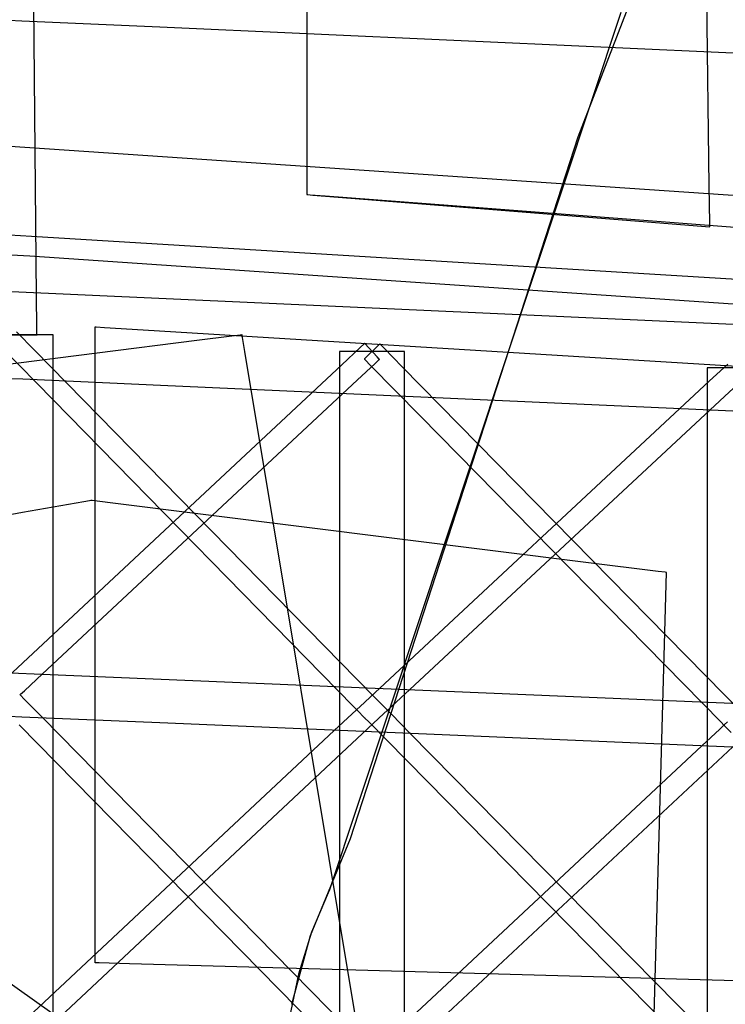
# Model space of a CAD drawing. Extents: x -1.87 to 2.02, y -1.45 to 3.07.
# Tile 37 of 59: x -1.03 to -0.88, y -0.21 to 0.01. Entities that reach past the tile are written whole.
import ezdxf

# ---------------------------------------------------------------- set-up
doc = ezdxf.new("R2010")
doc.units = 0

msp = doc.modelspace()

# ---------------------------------------------------------------- linework, layer by layer
at = {"layer": 'Layer 1', "color": 7, "linetype": 'CONTINUOUS'}
for p, q in [((-0.968906, 0.076178), (-0.968906, -0.027881)), ((-0.968906, 0.071154), (-0.968906, 0.005264)), ((-0.880034, 0.054386), (-0.908623, -0.019303)), ((-0.879329, -0.030172), (-0.87999, 0.023446)), ((-1.029038, -0.054832), (-1.029634, 0.010228)), ((-1.035255, 0.006736), (-1.032347, 0.006605)), ((-1.032347, 0.006605), (-1.00164, 0.005225)), ((-0.89904, 0.008469), (-0.963944, -0.186953)), ((-1.00164, 0.005225), (-0.799459, -0.003861)), ((-0.968906, 0.005264), (-0.968906, -0.021688)), ((-0.908623, -0.019303), (-0.959258, -0.17538)), ((-0.729656, -0.042144), (-1.03608, -0.021267)), ((-0.968906, -0.021688), (-0.968906, -0.029528)), ((-0.968906, -0.027881), (-0.968906, -0.031472)), ((-0.968906, -0.029528), (-0.968906, -0.031521)), ((-0.879229, -0.038315), (-0.879329, -0.030172)), ((-0.968906, -0.031472), (-0.968906, -0.032046)), ((-0.968906, -0.031521), (-0.968906, -0.031971)), ((-0.968906, -0.031971), (-0.968906, -0.032052)), ((-0.968906, -0.032046), (-0.968906, -0.032056)), ((-0.968906, -0.032052), (-0.968906, -0.032056)), ((-0.968906, -0.032056), (-0.968906, -0.032056)), ((-0.968906, -0.032056), (-0.968906, -0.032056)), ((-0.968906, -0.032056), (-0.968906, -0.032056)), ((-0.968906, -0.032056), (-0.968906, -0.032056)), ((-0.968906, -0.032056), (-0.968906, -0.032056)), ((-0.968906, -0.032056), (-0.968906, -0.032056)), ((-0.968906, -0.032056), (-0.968906, -0.032056)), ((-0.968906, -0.032056), (-0.968905, -0.032056)), ((-0.968906, -0.032056), (-0.968906, -0.032056)), ((-0.968906, -0.032056), (-0.968906, -0.032056)), ((-0.968906, -0.032056), (-0.968906, -0.032056)), ((-0.968906, -0.032056), (-0.968906, -0.032056)), ((-0.968906, -0.032056), (-0.968906, -0.032056)), ((-0.968906, -0.032056), (-0.968906, -0.032056)), ((-0.968906, -0.032056), (-0.968905, -0.032056)), ((-0.968905, -0.032056), (-0.968901, -0.032057)), ((-0.968905, -0.032056), (-0.968904, -0.032056)), ((-0.968904, -0.032056), (-0.968899, -0.032057)), ((-0.968901, -0.032057), (-0.968884, -0.032058)), ((-0.968899, -0.032057), (-0.968878, -0.032059)), ((-0.968884, -0.032058), (-0.96882, -0.032063)), ((-0.968878, -0.032059), (-0.968658, -0.032076)), ((-0.96882, -0.032063), (-0.968136, -0.032115)), ((-0.968658, -0.032076), (-0.967592, -0.032162)), ((-0.968136, -0.032115), (-0.964834, -0.032366)), ((-0.967592, -0.032162), (-0.956331, -0.033067)), ((-0.964834, -0.032366), (-0.9306, -0.034971)), ((-0.956331, -0.033067), (-0.879217, -0.039265)), ((-0.9306, -0.034971), (-0.74789, -0.048875)), ((-0.879219, -0.039086), (-0.879229, -0.038315)), ((-0.879217, -0.039245), (-0.879219, -0.039086)), ((-0.879217, -0.03926), (-0.879217, -0.039245)), ((-0.879217, -0.039264), (-0.879217, -0.03926)), ((-0.879217, -0.039265), (-0.879217, -0.039264)), ((-0.879217, -0.039265), (-0.879217, -0.039265)), ((-0.879217, -0.039265), (-0.879217, -0.039265)), ((-0.879217, -0.039265), (-0.879217, -0.039265)), ((-0.879217, -0.039265), (-0.879217, -0.039265)), ((-1.027744, -0.041518), (-1.035113, -0.041066)), ((-0.801688, -0.055377), (-1.027744, -0.041518)), ((-1.034732, -0.045438), (-1.03052, -0.045725)), ((-1.03052, -0.045725), (-0.986043, -0.048755)), ((-0.986043, -0.048755), (-0.693192, -0.068705)), ((-0.825054, -0.063154), (-1.036247, -0.053664)), ((-1.028978, -0.061396), (-1.029038, -0.054832)), ((-1.028511, -0.063289), (-1.046327, -0.063289)), ((-1.041276, -0.063289), (-1.028961, -0.063289)), ((-1.029433, -0.06673), (-1.033497, -0.062583)), ((-1.028964, -0.062937), (-1.028978, -0.061396)), ((-1.028961, -0.06325), (-1.028964, -0.062937)), ((-1.028961, -0.063279), (-1.028961, -0.06325)), ((-1.028961, -0.063286), (-1.028961, -0.063279)), ((-1.028961, -0.063288), (-1.028961, -0.063286)), ((-1.028961, -0.063289), (-1.028961, -0.063288)), ((-1.028961, -0.063289), (-1.028961, -0.063289)), ((-1.028961, -0.063289), (-1.028961, -0.063289)), ((-1.028961, -0.063289), (-1.028961, -0.063289)), ((-1.025721, -0.063289), (-1.028511, -0.063289)), ((-1.02544, -0.063289), (-1.025721, -0.063289)), ((-1.025374, -0.063289), (-1.02544, -0.063289)), ((-1.02536, -0.063289), (-1.025374, -0.063289)), ((-1.025359, -0.063289), (-1.02536, -0.063289)), ((-1.025359, -0.0633), (-1.025359, -0.063289)), ((-1.025359, -0.063289), (-1.025359, -0.063289)), ((-1.025359, -0.063289), (-1.025359, -0.063289)), ((-1.025359, -0.063289), (-1.025359, -0.063289)), ((-1.025359, -0.063289), (-1.025359, -0.063289)), ((-1.025359, -0.063289), (-1.025359, -0.063289)), ((-1.025359, -0.063289), (-1.025359, -0.063289)), ((-1.025359, -0.063289), (-1.025359, -0.063289)), ((-1.025359, -0.063289), (-1.025359, -0.063289)), ((-1.025359, -0.065255), (-1.025359, -0.0633)), ((-1.015988, -0.061494), (-1.015988, -0.061493)), ((-1.015988, -0.061493), (-1.015988, -0.061493)), ((-1.015988, -0.061493), (-1.015988, -0.061493)), ((-1.015988, -0.061493), (-1.015986, -0.061494)), ((-1.015988, -0.061496), (-1.015988, -0.061494)), ((-1.015988, -0.061502), (-1.015988, -0.061496)), ((-1.015988, -0.06153), (-1.015988, -0.061502)), ((-1.015988, -0.061641), (-1.015988, -0.06153)), ((-1.015988, -0.06208), (-1.015988, -0.061641)), ((-1.015988, -0.066521), (-1.015988, -0.06208)), ((-1.015986, -0.061494), (-1.015976, -0.061494)), ((-1.015976, -0.061494), (-1.015935, -0.061497)), ((-1.015935, -0.061497), (-1.015764, -0.061507)), ((-1.015764, -0.061507), (-1.013947, -0.061619)), ((-1.013947, -0.061619), (-1.005348, -0.062146)), ((-1.005348, -0.062146), (-0.830404, -0.07287)), ((-0.983742, -0.063342), (-0.985587, -0.063574)), ((-0.983366, -0.063295), (-0.983742, -0.063342)), ((-0.983331, -0.06329), (-0.983366, -0.063295)), ((-0.983322, -0.063289), (-0.983331, -0.06329)), ((-0.98332, -0.063289), (-0.983322, -0.063289)), ((-0.983319, -0.063289), (-0.98332, -0.063289)), ((-0.983317, -0.0633), (-0.983319, -0.063289)), ((-0.983319, -0.063289), (-0.983319, -0.063289)), ((-0.983319, -0.063289), (-0.983319, -0.063289)), ((-0.983319, -0.063289), (-0.983319, -0.063289)), ((-0.983319, -0.063289), (-0.983319, -0.063289)), ((-0.983303, -0.063385), (-0.983317, -0.0633)), ((-0.982705, -0.066975), (-0.983303, -0.063385)), ((-0.99338, -0.064553), (-1.067749, -0.073902)), ((-1.025359, -0.10438), (-1.025359, -0.065255)), ((-0.985587, -0.063574), (-0.99338, -0.064553)), ((-0.95614, -0.065303), (-0.957014, -0.066119)), ((-0.956058, -0.065226), (-0.95614, -0.065303)), ((-0.956038, -0.065207), (-0.956058, -0.065226)), ((-0.956033, -0.065203), (-0.956038, -0.065207)), ((-0.956032, -0.065202), (-0.956033, -0.065203)), ((-0.956031, -0.065203), (-0.956032, -0.065202)), ((-0.956032, -0.065202), (-0.956032, -0.065202)), ((-0.956032, -0.065202), (-0.956032, -0.065202)), ((-0.956032, -0.065202), (-0.956032, -0.065202)), ((-0.956032, -0.065202), (-0.956032, -0.065202)), ((-0.956004, -0.065231), (-0.956031, -0.065203)), ((-0.953265, -0.068165), (-0.956004, -0.065231)), ((-0.95289, -0.065482), (-0.955893, -0.068433)), ((-0.952719, -0.065313), (-0.95289, -0.065482)), ((-0.952682, -0.065277), (-0.952719, -0.065313)), ((-0.952679, -0.065274), (-0.952682, -0.065277)), ((-0.952678, -0.065273), (-0.952679, -0.065274)), ((-0.952677, -0.065273), (-0.952678, -0.065273)), ((-0.952674, -0.065277), (-0.952677, -0.065273)), ((-0.952677, -0.065273), (-0.952677, -0.065273)), ((-0.952677, -0.065273), (-0.952677, -0.065273)), ((-0.952677, -0.065273), (-0.952677, -0.065273)), ((-0.952677, -0.065273), (-0.952677, -0.065273)), ((-0.952656, -0.065295), (-0.952674, -0.065277)), ((-0.952578, -0.065374), (-0.952656, -0.065295)), ((-0.951721, -0.066246), (-0.952578, -0.065374)), ((-1.036573, -0.06631), (-1.02538, -0.07773)), ((-0.957825, -0.139793), (-1.029433, -0.06673)), ((-1.015988, -0.085907), (-1.015988, -0.066521)), ((-0.957043, -0.22094), (-0.982705, -0.066975)), ((-0.961547, -0.066958), (-0.961599, -0.066958)), ((-0.961599, -0.066958), (-0.961599, -0.066958)), ((-0.961599, -0.066958), (-0.961599, -0.066958)), ((-0.961599, -0.066958), (-0.961599, -0.066958)), ((-0.961599, -0.066958), (-0.961599, -0.066958)), ((-0.961599, -0.066958), (-0.961599, -0.066958)), ((-0.961599, -0.066958), (-0.961599, -0.066958)), ((-0.961599, -0.066958), (-0.961599, -0.066958)), ((-0.961599, -0.066958), (-0.961599, -0.066958)), ((-0.961599, -0.066958), (-0.961599, -0.066959)), ((-0.961599, -0.066959), (-0.961599, -0.066964)), ((-0.961599, -0.066964), (-0.961599, -0.066984)), ((-0.961599, -0.066984), (-0.961599, -0.067063)), ((-0.961599, -0.067063), (-0.961599, -0.067905)), ((-0.961163, -0.066958), (-0.961547, -0.066958)), ((-0.949287, -0.066958), (-0.961163, -0.066958)), ((-0.957014, -0.066119), (-0.961108, -0.069939)), ((-0.947657, -0.070382), (-0.951721, -0.066246)), ((-0.947427, -0.066958), (-0.949287, -0.066958)), ((-0.947239, -0.066958), (-0.947427, -0.066958)), ((-0.947195, -0.066958), (-0.947239, -0.066958)), ((-0.947186, -0.066958), (-0.947195, -0.066958)), ((-0.947185, -0.066958), (-0.947186, -0.066958)), ((-0.947186, -0.066958), (-0.947186, -0.066958)), ((-0.947185, -0.066969), (-0.947185, -0.066958)), ((-0.947185, -0.066958), (-0.947185, -0.066958)), ((-0.947185, -0.066958), (-0.947185, -0.066958)), ((-0.947185, -0.066958), (-0.947185, -0.066958)), ((-0.947185, -0.066958), (-0.947185, -0.066958)), ((-0.947185, -0.066958), (-0.947185, -0.066958)), ((-0.947185, -0.066958), (-0.947185, -0.066958)), ((-0.947185, -0.066958), (-0.947185, -0.066958)), ((-0.947185, -0.068919), (-0.947185, -0.066969)), ((-0.961108, -0.069939), (-1.038829, -0.142465)), ((-0.961599, -0.067905), (-0.961599, -0.072052)), ((-0.957724, -0.073353), (-0.953716, -0.069613)), ((-0.956106, -0.068643), (-0.956107, -0.068643)), ((-0.956107, -0.068643), (-0.956107, -0.068643)), ((-0.956107, -0.068643), (-0.956107, -0.068643)), ((-0.956107, -0.068643), (-0.956107, -0.068643)), ((-0.956107, -0.068643), (-0.956106, -0.068643)), ((-0.956105, -0.068642), (-0.956106, -0.068643)), ((-0.956106, -0.068643), (-0.956105, -0.068644)), ((-0.956102, -0.068638), (-0.956105, -0.068642)), ((-0.956105, -0.068644), (-0.9561, -0.068649)), ((-0.956065, -0.068602), (-0.956102, -0.068638)), ((-0.9561, -0.068649), (-0.95608, -0.06867)), ((-0.95608, -0.06867), (-0.95586, -0.068893)), ((-0.955893, -0.068433), (-0.956065, -0.068602)), ((-0.95586, -0.068893), (-0.954793, -0.069979)), ((-0.954793, -0.069979), (-0.943601, -0.081369)), ((-0.953716, -0.069613), (-0.952859, -0.068814)), ((-0.952806, -0.068656), (-0.953265, -0.068165)), ((-0.952859, -0.068814), (-0.952778, -0.068738)), ((-0.952762, -0.068703), (-0.952806, -0.068656)), ((-0.952778, -0.068738), (-0.952758, -0.068719)), ((-0.952753, -0.068713), (-0.952762, -0.068703)), ((-0.952758, -0.068719), (-0.952753, -0.068715)), ((-0.952753, -0.068714), (-0.952753, -0.068713)), ((-0.952753, -0.068715), (-0.952752, -0.068714)), ((-0.952752, -0.068714), (-0.952753, -0.068714)), ((-0.952752, -0.068714), (-0.952752, -0.068714)), ((-0.952752, -0.068714), (-0.952752, -0.068714)), ((-0.952752, -0.068714), (-0.952752, -0.068714)), ((-0.952752, -0.068714), (-0.952752, -0.068714)), ((-0.947185, -0.107938), (-0.947185, -0.068919)), ((-0.875231, -0.069793), (-0.879325, -0.073603)), ((-0.961599, -0.072052), (-0.961599, -0.08971)), ((-0.876045, -0.143266), (-0.947657, -0.070382)), ((-0.879819, -0.070627), (-0.879819, -0.070627)), ((-0.879819, -0.070627), (-0.879819, -0.070627)), ((-0.879819, -0.070627), (-0.879819, -0.070628)), ((-0.867508, -0.070627), (-0.879819, -0.070627)), ((-0.879819, -0.070628), (-0.879819, -0.070629)), ((-0.879819, -0.070629), (-0.879819, -0.070633)), ((-0.879819, -0.070633), (-0.879819, -0.070653)), ((-0.879819, -0.070653), (-0.879819, -0.070732)), ((-0.879819, -0.070732), (-0.879819, -0.07157)), ((-0.879819, -0.07157), (-0.879819, -0.075703)), ((-1.035031, -0.072957), (-1.032128, -0.073087)), ((-1.032128, -0.073087), (-1.001474, -0.074465)), ((-1.027757, -0.138704), (-0.957724, -0.073353)), ((-1.001474, -0.074465), (-0.791563, -0.083899)), ((-0.879325, -0.073603), (-0.957054, -0.145924)), ((-0.875944, -0.07702), (-0.871936, -0.073292)), ((-0.879819, -0.075703), (-0.879819, -0.093309)), ((-1.02538, -0.07773), (-0.958499, -0.145973)), ((-0.945973, -0.142179), (-0.875944, -0.07702)), ((-0.943601, -0.081369), (-0.87672, -0.149432)), ((-1.015988, -0.196277), (-1.015988, -0.085907)), ((-0.961599, -0.08971), (-0.961599, -0.264704)), ((-0.879819, -0.093309), (-0.879819, -0.267815)), ((-1.018544, -0.100405), (-1.032217, -0.102818)), ((-1.01725, -0.100176), (-1.018544, -0.100405)), ((-1.016983, -0.100129), (-1.01725, -0.100176)), ((-1.016957, -0.100125), (-1.016983, -0.100129)), ((-1.016951, -0.100124), (-1.016957, -0.100125)), ((-1.01695, -0.100123), (-1.016951, -0.100124)), ((-1.016949, -0.100123), (-1.01695, -0.100123)), ((-1.016948, -0.100123), (-1.016949, -0.100123)), ((-1.016949, -0.100123), (-1.016949, -0.100123)), ((-1.016949, -0.100123), (-1.016949, -0.100123)), ((-1.016949, -0.100123), (-1.016949, -0.100123)), ((-1.016949, -0.100123), (-1.016949, -0.100123)), ((-1.016949, -0.100123), (-1.016949, -0.100123)), ((-1.016931, -0.100126), (-1.016948, -0.100123)), ((-1.016668, -0.100158), (-1.016931, -0.100126)), ((-1.012699, -0.100655), (-1.016668, -0.100158)), ((-0.906789, -0.113894), (-1.012699, -0.100655)), ((-1.032217, -0.102818), (-1.122242, -0.118706)), ((-1.025359, -1.224739), (-1.025359, -0.10438)), ((-0.947185, -1.225274), (-0.947185, -0.107938)), ((-0.890703, -0.115904), (-0.906789, -0.113894)), ((-0.889181, -0.116095), (-0.890703, -0.115904)), ((-0.897211, -0.416323), (-0.888827, -0.116139)), ((-0.888866, -0.116134), (-0.889181, -0.116095)), ((-0.888837, -0.116138), (-0.888866, -0.116134)), ((-0.888829, -0.116139), (-0.888837, -0.116138)), ((-0.888828, -0.116139), (-0.888829, -0.116139)), ((-0.888827, -0.116139), (-0.888828, -0.116139)), ((-0.888827, -0.116139), (-0.888827, -0.116139)), ((-0.888827, -0.116139), (-0.888827, -0.116139)), ((-0.888827, -0.116139), (-0.888827, -0.116139)), ((-1.027837, -0.138813), (-1.034827, -0.138518)), ((-1.031765, -0.142444), (-1.027757, -0.138704)), ((-0.825282, -0.147379), (-1.027837, -0.138813)), ((-0.953693, -0.144008), (-0.957825, -0.139793)), ((-0.949981, -0.145907), (-0.945973, -0.142179)), ((-1.032728, -0.143344), (-1.032729, -0.143344)), ((-1.032729, -0.143344), (-1.032729, -0.143344)), ((-1.032729, -0.143344), (-1.032728, -0.143344)), ((-1.032728, -0.143344), (-1.032727, -0.143343)), ((-1.032725, -0.143347), (-1.032728, -0.143344)), ((-1.032727, -0.143343), (-1.032723, -0.143338)), ((-1.032708, -0.143365), (-1.032725, -0.143347)), ((-1.032723, -0.143338), (-1.032703, -0.14332)), ((-1.032632, -0.143442), (-1.032708, -0.143365)), ((-1.032703, -0.14332), (-1.032621, -0.143244)), ((-1.031795, -0.144294), (-1.032632, -0.143442)), ((-1.032621, -0.143244), (-1.031765, -0.142444)), ((-1.027819, -0.14834), (-1.031795, -0.144294)), ((-0.952797, -0.144922), (-0.953693, -0.144008)), ((-0.871914, -0.147471), (-0.876045, -0.143266)), ((-0.957936, -0.146753), (-0.958789, -0.147552)), ((-0.958499, -0.145973), (-0.957856, -0.14663)), ((-0.957856, -0.146678), (-0.957936, -0.146753)), ((-0.957856, -0.14663), (-0.957836, -0.146649)), ((-0.957836, -0.14666), (-0.957856, -0.146678)), ((-0.957838, -0.146654), (-0.957839, -0.146655)), ((-0.957839, -0.146655), (-0.957839, -0.146655)), ((-0.957839, -0.146655), (-0.957839, -0.146655)), ((-0.957839, -0.146655), (-0.957839, -0.146655)), ((-0.957839, -0.146655), (-0.957839, -0.146655)), ((-0.957839, -0.146655), (-0.957839, -0.146655)), ((-0.957839, -0.146655), (-0.957839, -0.146655)), ((-0.957839, -0.146655), (-0.957837, -0.146656)), ((-0.957837, -0.146653), (-0.957838, -0.146654)), ((-0.957781, -0.146601), (-0.957837, -0.146653)), ((-0.957837, -0.146656), (-0.957832, -0.146662)), ((-0.957836, -0.146649), (-0.957832, -0.146654)), ((-0.957832, -0.146656), (-0.957836, -0.14666)), ((-0.957832, -0.146654), (-0.957831, -0.146655)), ((-0.957831, -0.146655), (-0.957832, -0.146656)), ((-0.957832, -0.146662), (-0.957806, -0.146688)), ((-0.957831, -0.146655), (-0.957831, -0.146655)), ((-0.957831, -0.146655), (-0.957831, -0.146655)), ((-0.957806, -0.146688), (-0.957556, -0.146941)), ((-0.957054, -0.145924), (-0.957781, -0.146601)), ((-0.952571, -0.145154), (-0.952797, -0.144922)), ((-0.951064, -0.146691), (-0.952571, -0.145154)), ((-0.950978, -0.146779), (-0.951064, -0.146691)), ((-0.950919, -0.14678), (-0.950838, -0.146705)), ((-0.950838, -0.146705), (-0.949981, -0.145907)), ((-1.035266, -0.148116), (-1.032359, -0.148239)), ((-1.032359, -0.148239), (-1.001649, -0.149538)), ((-0.957721, -0.219676), (-1.027819, -0.14834)), ((-1.027746, -0.218658), (-0.951733, -0.147529)), ((-0.958789, -0.147552), (-0.962791, -0.151296)), ((-0.957556, -0.146941), (-0.956114, -0.148403)), ((-0.956114, -0.148403), (-0.956103, -0.148415)), ((-0.956103, -0.148415), (-0.956102, -0.148415)), ((-0.956102, -0.148415), (-0.956101, -0.148416)), ((-0.956101, -0.148416), (-0.956097, -0.148421)), ((-0.956097, -0.148421), (-0.956077, -0.148441)), ((-0.956077, -0.148441), (-0.955995, -0.148524)), ((-0.955995, -0.148524), (-0.955136, -0.149395)), ((-0.951733, -0.147529), (-0.951014, -0.146854)), ((-0.951014, -0.146854), (-0.950959, -0.146802)), ((-0.950959, -0.146798), (-0.950978, -0.146779)), ((-0.950958, -0.1468), (-0.950959, -0.146798)), ((-0.950959, -0.146802), (-0.950957, -0.146801)), ((-0.950957, -0.1468), (-0.950958, -0.1468)), ((-0.950957, -0.146801), (-0.950957, -0.1468)), ((-0.950957, -0.1468), (-0.950957, -0.1468)), ((-0.950957, -0.1468), (-0.950957, -0.1468)), ((-0.950957, -0.1468), (-0.950957, -0.1468)), ((-0.950957, -0.1468), (-0.950957, -0.1468)), ((-0.950957, -0.1468), (-0.950957, -0.1468)), ((-0.950957, -0.146801), (-0.950957, -0.146801)), ((-0.950945, -0.146804), (-0.950944, -0.146803)), ((-0.950945, -0.146805), (-0.950945, -0.146804)), ((-0.950945, -0.146804), (-0.950945, -0.146804)), ((-0.950945, -0.146804), (-0.950945, -0.146804)), ((-0.950942, -0.146808), (-0.950945, -0.146805)), ((-0.950944, -0.146803), (-0.950939, -0.146799)), ((-0.950924, -0.146825), (-0.950942, -0.146808)), ((-0.950939, -0.146799), (-0.950919, -0.14678)), ((-0.950849, -0.146902), (-0.950924, -0.146825)), ((-0.950012, -0.147752), (-0.950849, -0.146902)), ((-0.946036, -0.151787), (-0.950012, -0.147752)), ((-1.032903, -0.150021), (-0.962801, -0.221361)), ((-1.001649, -0.149538), (-0.799448, -0.158091)), ((-0.955136, -0.149395), (-0.951124, -0.153468)), ((-0.945963, -0.221916), (-0.869949, -0.150989)), ((-0.87701, -0.151006), (-0.881011, -0.154739)), ((-0.876157, -0.15021), (-0.87701, -0.151006)), ((-0.87672, -0.149432), (-0.876076, -0.150086)), ((-0.876076, -0.150135), (-0.876157, -0.15021)), ((-0.876076, -0.150086), (-0.876057, -0.150106)), ((-0.876057, -0.150117), (-0.876076, -0.150135)), ((-0.876057, -0.150106), (-0.876052, -0.15011)), ((-0.876052, -0.150112), (-0.876057, -0.150117)), ((-0.876053, -0.150109), (-0.876055, -0.150111)), ((-0.876055, -0.150111), (-0.876055, -0.150111)), ((-0.876055, -0.150111), (-0.876055, -0.150111)), ((-0.876055, -0.150111), (-0.876055, -0.150111)), ((-0.876055, -0.150111), (-0.876055, -0.150111)), ((-0.876055, -0.150111), (-0.876055, -0.150111)), ((-0.876055, -0.150111), (-0.876055, -0.150112)), ((-0.876055, -0.150112), (-0.876055, -0.150112)), ((-0.876055, -0.150112), (-0.876055, -0.150112)), ((-0.876055, -0.150112), (-0.876053, -0.150114)), ((-0.875997, -0.150057), (-0.876053, -0.150109)), ((-0.876053, -0.150114), (-0.876035, -0.150133)), ((-0.876052, -0.15011), (-0.876052, -0.150111)), ((-0.876052, -0.150111), (-0.876051, -0.150111)), ((-0.876051, -0.150111), (-0.876052, -0.150112)), ((-0.876052, -0.150112), (-0.876052, -0.150112)), ((-0.876035, -0.150133), (-0.875948, -0.150221)), ((-0.875272, -0.149381), (-0.875997, -0.150057)), ((-0.875948, -0.150221), (-0.874431, -0.151762)), ((-0.962791, -0.151296), (-1.03883, -0.222451)), ((-0.875941, -0.222933), (-0.946036, -0.151787)), ((-0.881011, -0.154739), (-0.957055, -0.225692)), ((-0.951124, -0.153468), (-0.881025, -0.224618)), ((-1.100069, -0.161361), (-0.949277, -0.268172)), ((-0.959258, -0.17538), (-0.96819, -0.197002)), ((-0.96415, -0.187416), (-0.967879, -0.196138)), ((-0.963944, -0.186953), (-0.96415, -0.187416)), ((-1.015988, -0.2017), (-1.015988, -0.196277)), ((-0.96819, -0.197002), (-0.972283, -0.212242)), ((-0.967879, -0.196138), (-0.970778, -0.205522)), ((-1.015988, -0.202844), (-1.015988, -0.2017)), ((-1.015988, -0.202952), (-1.015988, -0.202844)), ((-1.015988, -0.202978), (-1.015988, -0.202952)), ((-1.015988, -0.202984), (-1.015988, -0.202978)), ((-1.015988, -0.202985), (-1.015988, -0.202984)), ((-1.015988, -0.202986), (-1.015988, -0.202985)), ((-1.015988, -0.202985), (-1.015988, -0.202985)), ((-1.015985, -0.202986), (-1.015988, -0.202986)), ((-1.015988, -0.202986), (-1.015988, -0.202986)), ((-1.015975, -0.202986), (-1.015985, -0.202986)), ((-1.015932, -0.202987), (-1.015975, -0.202986)), ((-1.015764, -0.202992), (-1.015932, -0.202987)), ((-1.0151, -0.203011), (-1.015764, -0.202992)), ((-1.008391, -0.2032), (-1.0151, -0.203011)), ((-0.979112, -0.204029), (-1.008391, -0.2032)), ((-0.812465, -0.208742), (-0.979112, -0.204029)), ((-0.970778, -0.205522), (-0.972845, -0.215402))]:
    msp.add_line(p, q, dxfattribs=at)

doc.saveas('drawing.dxf')
